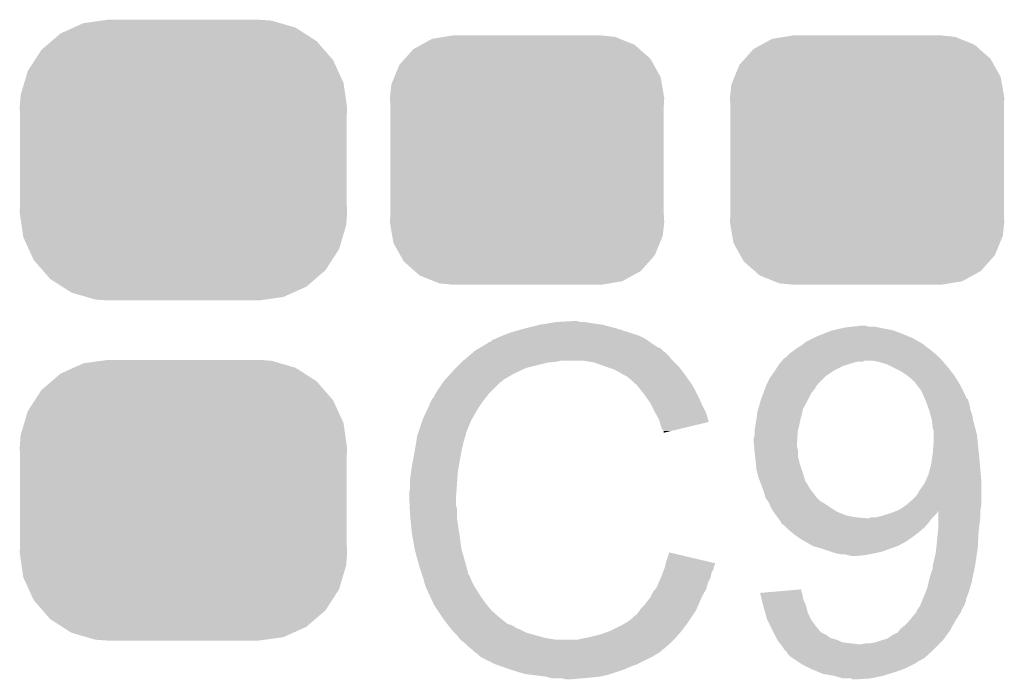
# Model space of a CAD drawing. Extents: x -1.3 to 24.2, y -3.9 to 53.4.
# Tile 59 of 62: x 2.9 to 5.6, y 47.6 to 49.5. Entities that reach past the tile are written whole.
import ezdxf

# ---------------------------------------------------------------- set-up
doc = ezdxf.new("R2010")
doc.units = 0
doc.layers.get('0').update_dxf_attribs({"linetype": 'CONTINUOUS'})
doc.layers.add('GNSS_22_CLICK_V101_GTO', color=11, linetype='CONTINUOUS')
doc.layers.add('GNSS_22_CLICK_V101_GTS', color=8, linetype='CONTINUOUS')

# ---------------------------------------------------------------- blocks, each defined once
blk = doc.blocks.new('CUSTOM_100')
for points in [[(-0.298526, 0.325596), (-0.268438, 0.342124), (0.30335, 0.325596), (0.2622, 0.342124)], [(-0.268438, 0.342124), (-0.233628, 0.347838), (0.2622, 0.342124), (0.247972, 0.347838)], [(-0.233628, 0.347838), (-0.20955, 0.35179), (0.247972, 0.347838), (0.20955, 0.35179)], [(-0.34504, 0.286174), (-0.320744, 0.31339), (0.348152, 0.286174), (0.317222, 0.31339)], [(-0.320744, 0.31339), (-0.298526, 0.325596), (0.317222, 0.31339), (0.30335, 0.325596)], [(-0.360486, 0.26887), (-0.34504, 0.286174), (0.357822, 0.26887), (0.348152, 0.286174)], [(-0.37475, 0.234078), (-0.360486, 0.26887), (0.377262, 0.234078), (0.357822, 0.26887)], [(-0.383124, 0.213652), (-0.37475, 0.234078), (0.380766, 0.213652), (0.377262, 0.234078)], [(-0.38735, 0.17526), (-0.383124, 0.213652), (0.38735, 0.17526), (0.380766, 0.213652)], [(-0.38608, 0.154124), (-0.38735, 0.17526), (0.38608, 0.154124), (0.38735, 0.17526)], [(-0.38608, -0.154124), (-0.38608, 0.154124), (0.38608, -0.154124), (0.38608, 0.154124)], [(-0.38735, -0.17526), (-0.38608, -0.154124), (0.38735, -0.17526), (0.38608, -0.154124)], [(-0.380764, -0.213652), (-0.38735, -0.17526), (0.383124, -0.213652), (0.38735, -0.17526)], [(-0.377262, -0.234078), (-0.380764, -0.213652), (0.374748, -0.234078), (0.383124, -0.213652)], [(-0.35782, -0.26887), (-0.377262, -0.234078), (0.360486, -0.26887), (0.374748, -0.234078)], [(-0.348152, -0.286174), (-0.35782, -0.26887), (0.345038, -0.286174), (0.360486, -0.26887)], [(-0.31722, -0.31339), (-0.348152, -0.286174), (0.320744, -0.31339), (0.345038, -0.286174)], [(-0.30335, -0.325596), (-0.31722, -0.31339), (0.298524, -0.325596), (0.320744, -0.31339)], [(-0.262198, -0.342124), (-0.30335, -0.325596), (0.268438, -0.342124), (0.298524, -0.325596)], [(-0.247972, -0.347838), (-0.262198, -0.342124), (0.233626, -0.347838), (0.268438, -0.342124)], [(-0.20955, -0.35179), (-0.247972, -0.347838), (0.20955, -0.35179), (0.233626, -0.347838)]]:
    blk.add_solid(points)
blk = doc.blocks.new('CUSTOM_113')
for points in [[(-0.282354, 0.386488), (-0.229888, 0.39377), (0.27329, 0.386488), (0.24834, 0.39377)], [(-0.229888, 0.39377), (-0.21209, 0.39624), (0.24834, 0.39377), (0.21209, 0.39624)], [(-0.347016, 0.357312), (-0.310266, 0.373894), (0.342312, 0.357312), (0.316438, 0.373894)], [(-0.310266, 0.373894), (-0.282354, 0.386488), (0.316438, 0.373894), (0.27329, 0.386488)], [(-0.400824, 0.311082), (-0.37227, 0.335616), (0.39746, 0.311082), (0.376162, 0.335616)], [(-0.37227, 0.335616), (-0.347016, 0.357312), (0.376162, 0.335616), (0.342312, 0.357312)], [(-0.419644, 0.282046), (-0.400824, 0.311082), (0.422666, 0.282046), (0.39746, 0.311082)], [(-0.439406, 0.251552), (-0.419644, 0.282046), (0.436614, 0.251552), (0.422666, 0.282046)], [(-0.449524, 0.217534), (-0.439406, 0.251552), (0.45217, 0.217534), (0.436614, 0.251552)], [(-0.459628, 0.183556), (-0.449524, 0.217534), (0.457064, 0.183556), (0.45217, 0.217534)], [(-0.46228, 0.14732), (-0.459628, 0.183556), (0.46228, 0.14732), (0.457064, 0.183556)], [(-0.46101, 0.122208), (-0.46228, 0.14732), (0.46101, 0.122208), (0.46228, 0.14732)], [(-0.46101, -0.122208), (-0.46101, 0.122208), (0.46101, -0.122208), (0.46101, 0.122208)], [(-0.46228, -0.14732), (-0.46101, -0.122208), (0.46228, -0.14732), (0.46101, -0.122208)], [(-0.457062, -0.183556), (-0.46228, -0.14732), (0.459628, -0.183556), (0.46228, -0.14732)], [(-0.45217, -0.217534), (-0.457062, -0.183556), (0.449522, -0.217534), (0.459628, -0.183556)], [(-0.436612, -0.251552), (-0.45217, -0.217534), (0.439406, -0.251552), (0.449522, -0.217534)], [(-0.422666, -0.282046), (-0.436612, -0.251552), (0.419642, -0.282046), (0.439406, -0.251552)], [(-0.397458, -0.311082), (-0.422666, -0.282046), (0.400824, -0.311082), (0.419642, -0.282046)], [(-0.376162, -0.335616), (-0.397458, -0.311082), (0.372268, -0.335616), (0.400824, -0.311082)], [(-0.34231, -0.357312), (-0.376162, -0.335616), (0.347016, -0.357312), (0.372268, -0.335616)], [(-0.316438, -0.373894), (-0.34231, -0.357312), (0.310264, -0.373894), (0.347016, -0.357312)], [(-0.273288, -0.386488), (-0.316438, -0.373894), (0.282354, -0.386488), (0.310264, -0.373894)], [(-0.24834, -0.39377), (-0.273288, -0.386488), (0.229886, -0.39377), (0.282354, -0.386488)], [(-0.21209, -0.39624), (-0.24834, -0.39377), (0.21209, -0.39624), (0.229886, -0.39377)]]:
    blk.add_solid(points)

msp = doc.modelspace()

# ---------------------------------------------------------------- linework, layer by layer
at = {"layer": 'GNSS_22_CLICK_V101_GTO'}
for points in [[(4.25704, 48.61306), (4.2926, 48.62322), (4.581652, 48.61306), (4.54914, 48.62322)], [(4.2926, 48.62322), (4.33324, 48.63338), (4.54914, 48.62322), (4.511042, 48.63338)], [(4.33324, 48.63338), (4.36372, 48.63846), (4.511042, 48.63338), (4.47548, 48.63846)], [(4.36372, 48.63846), (4.37896, 48.641), (4.47548, 48.63846), (4.460242, 48.641)], [(4.37896, 48.641), (4.424642, 48.643538), (4.447544, 48.641), (4.439922, 48.643538)], [(4.424642, 48.643538), (4.424678, 48.64354), (4.439922, 48.643538), (4.424678, 48.64354)], [(5.17398, 48.62068), (5.18541, 48.62322), (5.314946, 48.62068), (5.30098, 48.62322)], [(5.18541, 48.62322), (5.196842, 48.62576), (5.30098, 48.62322), (5.289552, 48.62576)], [(5.196842, 48.62576), (5.219702, 48.6283), (5.289552, 48.62576), (5.278122, 48.6283)], [(5.219702, 48.6283), (5.242544, 48.630838), (5.260344, 48.6283), (5.252722, 48.630838)], [(5.242544, 48.630838), (5.242562, 48.63084), (5.252722, 48.630838), (5.242562, 48.63084)], [(4.20624, 48.59274), (4.2164, 48.59782), (4.632958, 48.59274), (4.6228, 48.59782)], [(4.2164, 48.59782), (4.229098, 48.6029), (4.6228, 48.59782), (4.61264, 48.6029)], [(4.229098, 48.6029), (4.241798, 48.60798), (4.61264, 48.6029), (4.5974, 48.60798)], [(4.241798, 48.60798), (4.249418, 48.61052), (4.5974, 48.60798), (4.58978, 48.61052)], [(4.249418, 48.61052), (4.25704, 48.61306), (4.58978, 48.61052), (4.581652, 48.61306)], [(5.085082, 48.585122), (5.105398, 48.59528), (5.404754, 48.585122), (5.387342, 48.59528)], [(5.105398, 48.59528), (5.11556, 48.60036), (5.387342, 48.59528), (5.37515, 48.60036)], [(5.11556, 48.60036), (5.13461, 48.60798), (5.37515, 48.60036), (5.356858, 48.60798)], [(5.13461, 48.60798), (5.153662, 48.6156), (5.356858, 48.60798), (5.335902, 48.6156)], [(5.153662, 48.6156), (5.163812, 48.618138), (5.335902, 48.6156), (5.32892, 48.618138)], [(5.163812, 48.618138), (5.17398, 48.62068), (5.32892, 48.618138), (5.314946, 48.62068)], [(4.150362, 48.559722), (4.163042, 48.567334), (4.681218, 48.559722), (4.673606, 48.567334)], [(4.163042, 48.567334), (4.163052, 48.56734), (4.673606, 48.567334), (4.671064, 48.56734)], [(4.163052, 48.56734), (4.184208, 48.58004), (4.671064, 48.56734), (4.65074, 48.58004)], [(4.184208, 48.58004), (4.18846, 48.582592), (4.65074, 48.58004), (4.647168, 48.582592)], [(4.18846, 48.582592), (4.188482, 48.58512), (4.647168, 48.582592), (4.643628, 48.58512)], [(4.188482, 48.58512), (4.193546, 48.585126), (4.643628, 48.58512), (4.64362, 48.585126)], [(4.193546, 48.585126), (4.198624, 48.5902), (4.64362, 48.585126), (4.636514, 48.5902)], [(4.198624, 48.5902), (4.206234, 48.592738), (4.636514, 48.5902), (4.63296, 48.592738)], [(4.206234, 48.592738), (4.20624, 48.59274), (4.63296, 48.592738), (4.632958, 48.59274)], [(5.046134, 48.55718), (5.059678, 48.56734), (5.44322, 48.55718), (5.43052, 48.56734)], [(5.059678, 48.56734), (5.059682, 48.567342), (5.43052, 48.56734), (5.430518, 48.567342)], [(5.059682, 48.567342), (5.068146, 48.57242), (5.430518, 48.567342), (5.4229, 48.57242)], [(5.068146, 48.57242), (5.07238, 48.57496), (5.4229, 48.57242), (5.42036, 48.57496)], [(5.07238, 48.57496), (5.075552, 48.577498), (5.42036, 48.57496), (5.417822, 48.577498)], [(5.075552, 48.577498), (5.085082, 48.585122), (5.417822, 48.577498), (5.404754, 48.585122)], [(4.123342, 48.53686), (4.135348, 48.547018), (4.704082, 48.53686), (4.69646, 48.547018)], [(4.135348, 48.547018), (4.144352, 48.554638), (4.69646, 48.547018), (4.688842, 48.554638)], [(4.144352, 48.554638), (4.150358, 48.55972), (4.688842, 48.554638), (4.68122, 48.55972)], [(4.150358, 48.55972), (4.150362, 48.559722), (4.68122, 48.55972), (4.681218, 48.559722)], [(5.017592, 48.53178), (5.024128, 48.5394), (5.470032, 48.53178), (5.463258, 48.5394)], [(5.024128, 48.5394), (5.026666, 48.539406), (5.463258, 48.5394), (5.463254, 48.539406)], [(5.026666, 48.539406), (5.0292, 48.54194), (5.463254, 48.539406), (5.461, 48.54194)], [(5.0292, 48.54194), (5.039362, 48.5521), (5.461, 48.54194), (5.449148, 48.5521)], [(5.039362, 48.5521), (5.046134, 48.55718), (5.449148, 48.5521), (5.44322, 48.55718)], [(4.09702, 48.51146), (4.11226, 48.5267), (4.295138, 48.51146), (4.3561, 48.5267)], [(4.11226, 48.5267), (4.1148, 48.52924), (4.3561, 48.5267), (4.381502, 48.52924)], [(4.1148, 48.52924), (4.11734, 48.53178), (4.381502, 48.52924), (4.394198, 48.53178)], [(4.11734, 48.53178), (4.123342, 48.53686), (4.709162, 48.53178), (4.704082, 48.53686)], [(4.488178, 48.5267), (4.457698, 48.53178), (4.714242, 48.5267), (4.709162, 48.53178)], [(4.51612, 48.51654), (4.488178, 48.5267), (4.724402, 48.51654), (4.714242, 48.5267)], [(4.523746, 48.513998), (4.51612, 48.51654), (4.726942, 48.513998), (4.724402, 48.51654)], [(4.538978, 48.50892), (4.523746, 48.513998), (4.731006, 48.50892), (4.726942, 48.513998)], [(4.997766, 48.50384), (5.005704, 48.51654), (5.163822, 48.50384), (5.189222, 48.51654)], [(5.005704, 48.51654), (5.00888, 48.521622), (5.189222, 48.51654), (5.204466, 48.521622)], [(5.00888, 48.521622), (5.011056, 48.52416), (5.204466, 48.521622), (5.21208, 48.52416)], [(5.011056, 48.52416), (5.015412, 48.52924), (5.21208, 48.52416), (5.229862, 48.52924)], [(5.015412, 48.52924), (5.015414, 48.529242), (5.229862, 48.52924), (5.245104, 48.529242)], [(5.015414, 48.529242), (5.017592, 48.53178), (5.245104, 48.529242), (5.250184, 48.53178)], [(5.288282, 48.52924), (5.273038, 48.53178), (5.47229, 48.52924), (5.470032, 48.53178)], [(5.31368, 48.52162), (5.288282, 48.52924), (5.479064, 48.52162), (5.47229, 48.52924)], [(5.318756, 48.519082), (5.31368, 48.52162), (5.481318, 48.519082), (5.479064, 48.52162)], [(5.354322, 48.501298), (5.318756, 48.519082), (5.495546, 48.501298), (5.481318, 48.519082)], [(4.066306, 48.478438), (4.082472, 48.49622), (4.231638, 48.478438), (4.262122, 48.49622)], [(4.082472, 48.49622), (4.0894, 48.50384), (4.262122, 48.49622), (4.27863, 48.50384)], [(4.0894, 48.50384), (4.09702, 48.51146), (4.27863, 48.50384), (4.295138, 48.51146)], [(4.55422, 48.5013), (4.538978, 48.50892), (4.7371, 48.5013), (4.731006, 48.50892)], [(4.5593, 48.49876), (4.55422, 48.5013), (4.738916, 48.49876), (4.7371, 48.5013)], [(4.572002, 48.49114), (4.5593, 48.49876), (4.744358, 48.49114), (4.738916, 48.49876)], [(4.582156, 48.486062), (4.572002, 48.49114), (4.747986, 48.486062), (4.744358, 48.49114)], [(4.5847, 48.48352), (4.582156, 48.486062), (4.749802, 48.48352), (4.747986, 48.486062)], [(4.983482, 48.48352), (4.98711, 48.4886), (5.13588, 48.48352), (5.14096, 48.4886)], [(4.98711, 48.4886), (4.99618, 48.5013), (5.14096, 48.4886), (5.16001, 48.5013)], [(4.99618, 48.5013), (4.997766, 48.50384), (5.16001, 48.5013), (5.163822, 48.50384)], [(5.365754, 48.493678), (5.354322, 48.501298), (5.50164, 48.493678), (5.495546, 48.501298)], [(5.36956, 48.49114), (5.365754, 48.493678), (5.503256, 48.49114), (5.50164, 48.493678)], [(5.38226, 48.48098), (5.36956, 48.49114), (5.509722, 48.48098), (5.503256, 48.49114)], [(4.046218, 48.4505), (4.058664, 48.468278), (4.201162, 48.4505), (4.21894, 48.468278)], [(4.058664, 48.468278), (4.064, 48.4759), (4.21894, 48.468278), (4.229098, 48.4759)], [(4.064, 48.4759), (4.064002, 48.475902), (4.229098, 48.4759), (4.2291, 48.475902)], [(4.064002, 48.475902), (4.066306, 48.478438), (4.2291, 48.475902), (4.231638, 48.478438)], [(4.604704, 48.46574), (4.5847, 48.48352), (4.762502, 48.46574), (4.749802, 48.48352)], [(4.60756, 48.4632), (4.604704, 48.46574), (4.763954, 48.4632), (4.762502, 48.46574)], [(4.619752, 48.44796), (4.60756, 48.4632), (4.77266, 48.44796), (4.763954, 48.4632)], [(4.96951, 48.453042), (4.97332, 48.4632), (5.110482, 48.453042), (5.115574, 48.4632)], [(4.97332, 48.4632), (4.97333, 48.463222), (5.115574, 48.4632), (5.1181, 48.463222)], [(4.97333, 48.463222), (4.974592, 48.465746), (5.1181, 48.463222), (5.118106, 48.465746)], [(4.974592, 48.465746), (4.983482, 48.48352), (5.118106, 48.465746), (5.13588, 48.48352)], [(5.389886, 48.47336), (5.38226, 48.48098), (5.51457, 48.47336), (5.509722, 48.48098)], [(5.39242, 48.473338), (5.389886, 48.47336), (5.514584, 48.473338), (5.51457, 48.47336)], [(5.392424, 48.470814), (5.39242, 48.473338), (5.51619, 48.470814), (5.514584, 48.473338)], [(5.396372, 48.465738), (5.392424, 48.470814), (5.51942, 48.465738), (5.51619, 48.470814)], [(5.4102, 48.447958), (5.396372, 48.465738), (5.52831, 48.447958), (5.51942, 48.465738)], [(4.033522, 48.427644), (4.0386, 48.437798), (4.181126, 48.427644), (4.189024, 48.437798)], [(4.0386, 48.437798), (4.040122, 48.440338), (4.189024, 48.437798), (4.191, 48.440338)], [(4.040122, 48.440338), (4.046218, 48.4505), (4.191, 48.440338), (4.201162, 48.4505)], [(4.62788, 48.4378), (4.619752, 48.44796), (4.77774, 48.4378), (4.77266, 48.44796)], [(4.634992, 48.42764), (4.62788, 48.4378), (4.78282, 48.42764), (4.77774, 48.4378)], [(4.95808, 48.42256), (4.964746, 48.44034), (5.09143, 48.42256), (5.10032, 48.44034)], [(4.964746, 48.44034), (4.96951, 48.453042), (5.10032, 48.44034), (5.110482, 48.453042)], [(5.418284, 48.430176), (5.4102, 48.447958), (5.5372, 48.430176), (5.52831, 48.447958)], [(5.41944, 48.427634), (5.418284, 48.430176), (5.537206, 48.427634), (5.5372, 48.430176)], [(4.016186, 48.394622), (4.02336, 48.409864), (4.15798, 48.394622), (4.168142, 48.409864)], [(4.02336, 48.409864), (4.023366, 48.412406), (4.168142, 48.409864), (4.169836, 48.412406)], [(4.023366, 48.412406), (4.0259, 48.414944), (4.169836, 48.412406), (4.171528, 48.414944)], [(4.0259, 48.414944), (4.026746, 48.41748), (4.171528, 48.414944), (4.17322, 48.41748)], [(4.026746, 48.41748), (4.028444, 48.422562), (4.17322, 48.41748), (4.177172, 48.422562)], [(4.028444, 48.422562), (4.033522, 48.427644), (4.177172, 48.422562), (4.181126, 48.427644)], [(4.645658, 48.4124), (4.634992, 48.42764), (4.789594, 48.4124), (4.78282, 48.42764)], [(4.64947, 48.40478), (4.645658, 48.4124), (4.79298, 48.40478), (4.789594, 48.4124)], [(4.65836, 48.387), (4.64947, 48.40478), (4.801872, 48.387), (4.79298, 48.40478)], [(4.950822, 48.397162), (4.957354, 48.42002), (5.07746, 48.397162), (5.09016, 48.42002)], [(4.957354, 48.42002), (4.95808, 48.42256), (5.09016, 48.42002), (5.09143, 48.42256)], [(5.421748, 48.422556), (5.41944, 48.427634), (5.54228, 48.422556), (5.537206, 48.427634)], [(5.4229, 48.42002), (5.421748, 48.422556), (5.543126, 48.42002), (5.54228, 48.422556)], [(5.424748, 48.41494), (5.4229, 48.42002), (5.544818, 48.41494), (5.543126, 48.42002)], [(5.428442, 48.40478), (5.424748, 48.41494), (5.54736, 48.40478), (5.544818, 48.41494)], [(5.433058, 48.39208), (5.428442, 48.40478), (5.549902, 48.39208), (5.54736, 48.40478)], [(4.00304, 48.36668), (4.016186, 48.394622), (4.14168, 48.36668), (4.15798, 48.394622)], [(4.659774, 48.384458), (4.65836, 48.387), (4.803142, 48.384458), (4.801872, 48.387)], [(4.67106, 48.364142), (4.659774, 48.384458), (4.809216, 48.364142), (4.803142, 48.384458)], [(4.94538, 48.36668), (4.94792, 48.387002), (5.06984, 48.36668), (5.07492, 48.387002)], [(4.94792, 48.387002), (4.950822, 48.397162), (5.07492, 48.387002), (5.07746, 48.397162)], [(5.437216, 48.37684), (5.433058, 48.39208), (5.55498, 48.37684), (5.549902, 48.39208)], [(5.44068, 48.364138), (5.437216, 48.37684), (5.557098, 48.364138), (5.55498, 48.37684)], [(3.992032, 48.333656), (4.002192, 48.36414), (4.1275, 48.333656), (4.1402, 48.36414)], [(4.002192, 48.36414), (4.00304, 48.36668), (4.1402, 48.36414), (4.14168, 48.36668)], [(4.672334, 48.359054), (4.67106, 48.364142), (4.810736, 48.359054), (4.809216, 48.364142)], [(4.673602, 48.35398), (4.672334, 48.359054), (4.789574, 48.35398), (4.810736, 48.359054)], [(4.67868, 48.338744), (4.673602, 48.35398), (4.726032, 48.338744), (4.789574, 48.35398)], [(4.9403, 48.336202), (4.94538, 48.36668), (5.062806, 48.336202), (5.06984, 48.36668)], [(5.440964, 48.361598), (5.44068, 48.364138), (5.55752, 48.361598), (5.557098, 48.364138)], [(5.44294, 48.34382), (5.440964, 48.361598), (5.5626, 48.34382), (5.55752, 48.361598)], [(3.985684, 48.30826), (3.987802, 48.320962), (4.119882, 48.30826), (4.124112, 48.320962)], [(3.987802, 48.320962), (3.988646, 48.323498), (4.124112, 48.320962), (4.124958, 48.323498)], [(3.988646, 48.323498), (3.990338, 48.328574), (4.124958, 48.323498), (4.12496, 48.328574)], [(3.990338, 48.328574), (3.991184, 48.331114), (4.12496, 48.328574), (4.127494, 48.331114)], [(3.991184, 48.331114), (3.992032, 48.333656), (4.127494, 48.331114), (4.1275, 48.333656)], [(4.683754, 48.333666), (4.67868, 48.338744), (4.704854, 48.333666), (4.726032, 48.338744)], [(4.68376, 48.328608), (4.683754, 48.333666), (4.68376, 48.328608), (4.704854, 48.333666)], [(4.93776, 48.313342), (4.9403, 48.323502), (5.060864, 48.313342), (5.061542, 48.323502)], [(4.9403, 48.333662), (4.9403, 48.336202), (5.06222, 48.333662), (5.062806, 48.336202)], [(4.9403, 48.323502), (4.9403, 48.333662), (5.061542, 48.323502), (5.06222, 48.333662)], [(5.443222, 48.341278), (5.44294, 48.34382), (5.563236, 48.341278), (5.5626, 48.34382)], [(5.44576, 48.333656), (5.443222, 48.341278), (5.565142, 48.333656), (5.563236, 48.341278)], [(5.44576, 48.323498), (5.44576, 48.333656), (5.56768, 48.323498), (5.565142, 48.333656)], [(5.44576, 48.30572), (5.44576, 48.323498), (5.569656, 48.30572), (5.56768, 48.323498)], [(3.98018, 48.27524), (3.98399, 48.2981), (4.11226, 48.27524), (4.11734, 48.2981)], [(3.98399, 48.2981), (3.985684, 48.30826), (4.11734, 48.2981), (4.119882, 48.30826)], [(4.93776, 48.300638), (4.93776, 48.313342), (5.060018, 48.300638), (5.060864, 48.313342)], [(4.938222, 48.29556), (4.93776, 48.300638), (5.05968, 48.29556), (5.060018, 48.300638)], [(4.938916, 48.287944), (4.938222, 48.29556), (5.05968, 48.287944), (5.05968, 48.29556)], [(5.44322, 48.27016), (5.445396, 48.30064), (5.573268, 48.27016), (5.57022, 48.30064)], [(5.445396, 48.30064), (5.44576, 48.30572), (5.57022, 48.30064), (5.569656, 48.30572)], [(3.97494, 48.2473), (3.98018, 48.27524), (4.10718, 48.2473), (4.11226, 48.27524)], [(4.939608, 48.280322), (4.938916, 48.287944), (5.062218, 48.280322), (5.05968, 48.287944)], [(4.9403, 48.2727), (4.939608, 48.280322), (5.06222, 48.2727), (5.062218, 48.280322)], [(4.94143, 48.262542), (4.9403, 48.2727), (5.06222, 48.262542), (5.06222, 48.2727)], [(4.94284, 48.24984), (4.94143, 48.262542), (5.065398, 48.24984), (5.06222, 48.262542)], [(5.440094, 48.24984), (5.44322, 48.27016), (5.5753, 48.24984), (5.573268, 48.27016)], [(3.97002, 48.216822), (3.97256, 48.2346), (4.1021, 48.216822), (4.105062, 48.2346)], [(3.97256, 48.2346), (3.97494, 48.2473), (4.105062, 48.2346), (4.10718, 48.2473)], [(4.943604, 48.24222), (4.94284, 48.24984), (5.067302, 48.24222), (5.065398, 48.24984)], [(4.94538, 48.224442), (4.943604, 48.24222), (5.073228, 48.224442), (5.067302, 48.24222)], [(5.433984, 48.2219), (5.43814, 48.237138), (5.57784, 48.2219), (5.576456, 48.237138)], [(5.43814, 48.237138), (5.440094, 48.24984), (5.576456, 48.237138), (5.5753, 48.24984)], [(3.96748, 48.19904), (3.97002, 48.216822), (4.100828, 48.19904), (4.1021, 48.216822)], [(4.946652, 48.21936), (4.94538, 48.224442), (5.07492, 48.21936), (5.073228, 48.224442)], [(4.95046, 48.204122), (4.946652, 48.21936), (5.079492, 48.204122), (5.07492, 48.21936)], [(5.422618, 48.191422), (5.43052, 48.209198), (5.58038, 48.191422), (5.5789, 48.209198)], [(5.43052, 48.209198), (5.433984, 48.2219), (5.5789, 48.209198), (5.57784, 48.2219)], [(3.96748, 48.171102), (3.96748, 48.19904), (4.098834, 48.171102), (4.100828, 48.19904)], [(4.954272, 48.19396), (4.95046, 48.204122), (5.082538, 48.19396), (5.079492, 48.204122)], [(4.963796, 48.168562), (4.954272, 48.19396), (5.097778, 48.168562), (5.082538, 48.19396)], [(5.40766, 48.168562), (5.420358, 48.186338), (5.58038, 48.168562), (5.58038, 48.186338)], [(5.420358, 48.186338), (5.422618, 48.191422), (5.58038, 48.186338), (5.58038, 48.191422)], [(3.96494, 48.160942), (3.96748, 48.171102), (4.098108, 48.160942), (4.098834, 48.171102)], [(3.96494, 48.145702), (3.96494, 48.160942), (4.09702, 48.145702), (4.098108, 48.160942)], [(4.9657, 48.16348), (4.963796, 48.168562), (5.101732, 48.16348), (5.097778, 48.168562)], [(4.970778, 48.145702), (4.9657, 48.16348), (5.11556, 48.145702), (5.101732, 48.16348)], [(5.394958, 48.148238), (5.400042, 48.15586), (5.58038, 48.148238), (5.58038, 48.15586)], [(5.400042, 48.15586), (5.40766, 48.168562), (5.58038, 48.15586), (5.58038, 48.168562)], [(3.96494, 48.1457), (3.96494, 48.145702), (4.097022, 48.1457), (4.09702, 48.145702)], [(3.966084, 48.122838), (3.96494, 48.1457), (4.097022, 48.122838), (4.097022, 48.1457)], [(3.966466, 48.115216), (3.966084, 48.122838), (4.09956, 48.115216), (4.097022, 48.122838)], [(4.970778, 48.1457), (4.970778, 48.145702), (5.115562, 48.1457), (5.11556, 48.145702)], [(4.977552, 48.135542), (4.970778, 48.1457), (5.125718, 48.135542), (5.115562, 48.1457)], [(4.980938, 48.130462), (4.977552, 48.135542), (5.134186, 48.130462), (5.125718, 48.135542)], [(4.981956, 48.12792), (4.980938, 48.130462), (5.138422, 48.12792), (5.134186, 48.130462)], [(4.98602, 48.11776), (4.981956, 48.12792), (5.15366, 48.11776), (5.138422, 48.12792)], [(5.3467, 48.11014), (5.36956, 48.12538), (5.57784, 48.11014), (5.580016, 48.12538)], [(5.36956, 48.12538), (5.372416, 48.12792), (5.580016, 48.12538), (5.58038, 48.12792)], [(5.372416, 48.12792), (5.39242, 48.1457), (5.58038, 48.12792), (5.58038, 48.1457)], [(5.39242, 48.1457), (5.394958, 48.148238), (5.58038, 48.1457), (5.58038, 48.148238)], [(3.96748, 48.0949), (3.966466, 48.115216), (4.09956, 48.0949), (4.09956, 48.115216)], [(3.968244, 48.087278), (3.96748, 48.0949), (4.09956, 48.087278), (4.09956, 48.0949)], [(4.98602, 48.117758), (4.98602, 48.11776), (5.153664, 48.117758), (5.15366, 48.11776)], [(4.993638, 48.105062), (4.98602, 48.117758), (5.17398, 48.105062), (5.153664, 48.117758)], [(5.00126, 48.094902), (4.993638, 48.105062), (5.199378, 48.094902), (5.17398, 48.105062)], [(5.00507, 48.08982), (5.00126, 48.094902), (5.224778, 48.08982), (5.199378, 48.094902)], [(5.283198, 48.08982), (5.30352, 48.094902), (5.44322, 48.08982), (5.448302, 48.094902)], [(5.30352, 48.094902), (5.31875, 48.099978), (5.448302, 48.094902), (5.453378, 48.099978)], [(5.31875, 48.099978), (5.32638, 48.10252), (5.453378, 48.099978), (5.455072, 48.10252)], [(5.32638, 48.10252), (5.339772, 48.107542), (5.455072, 48.10252), (5.45842, 48.107542)], [(5.339772, 48.107542), (5.346694, 48.110138), (5.57784, 48.107542), (5.57784, 48.110138)], [(5.346694, 48.110138), (5.3467, 48.11014), (5.57784, 48.110138), (5.57784, 48.11014)], [(5.458432, 48.09236), (5.45842, 48.107542), (5.57784, 48.09236), (5.57784, 48.107542)], [(3.969766, 48.07204), (3.968244, 48.087278), (4.1021, 48.07204), (4.09956, 48.087278)], [(3.97256, 48.044098), (3.969766, 48.07204), (4.1064, 48.044098), (4.1021, 48.07204)], [(5.006976, 48.08728), (5.00507, 48.08982), (5.25526, 48.08728), (5.224778, 48.08982)], [(5.00888, 48.08474), (5.006976, 48.08728), (5.439154, 48.08474), (5.441186, 48.08728)], [(5.013958, 48.077122), (5.00888, 48.08474), (5.43306, 48.077122), (5.439154, 48.08474)], [(5.01396, 48.07712), (5.013958, 48.077122), (5.43306, 48.07712), (5.43306, 48.077122)], [(5.016498, 48.072044), (5.01396, 48.07712), (5.42883, 48.072044), (5.43306, 48.07712)], [(5.019034, 48.069506), (5.016498, 48.072044), (5.426714, 48.069506), (5.42883, 48.072044)], [(5.021574, 48.0695), (5.019034, 48.069506), (5.42671, 48.0695), (5.426714, 48.069506)], [(5.0292, 48.061878), (5.021574, 48.0695), (5.42036, 48.061878), (5.42671, 48.0695)], [(5.262876, 48.08728), (5.267956, 48.089818), (5.441186, 48.08728), (5.443218, 48.089818)], [(5.267956, 48.089818), (5.283198, 48.08982), (5.443218, 48.089818), (5.44322, 48.08982)], [(5.45846, 48.056798), (5.458432, 48.09236), (5.573394, 48.056798), (5.57784, 48.09236)], [(3.973458, 48.03902), (3.97256, 48.044098), (4.10718, 48.03902), (4.1064, 48.044098)], [(3.98018, 48.00092), (3.973458, 48.03902), (4.11226, 48.00092), (4.10718, 48.03902)], [(5.036822, 48.054258), (5.0292, 48.061878), (5.411468, 48.054258), (5.42036, 48.061878)], [(5.045964, 48.04664), (5.036822, 48.054258), (5.402582, 48.04664), (5.411468, 48.054258)], [(5.05206, 48.04156), (5.045964, 48.04664), (5.395808, 48.04156), (5.402582, 48.04664)], [(5.066284, 48.0314), (5.05206, 48.04156), (5.38226, 48.0314), (5.395808, 48.04156)], [(5.45338, 48.006), (5.457952, 48.05172), (5.570352, 48.006), (5.57276, 48.05172)], [(5.457952, 48.05172), (5.45846, 48.056798), (5.57276, 48.05172), (5.573394, 48.056798)], [(5.069838, 48.02886), (5.066284, 48.0314), (5.378448, 48.02886), (5.38226, 48.0314)], [(5.092064, 48.01616), (5.069838, 48.02886), (5.359396, 48.01616), (5.378448, 48.02886)], [(5.09207, 48.016156), (5.092064, 48.01616), (5.356854, 48.016156), (5.359396, 48.01616)], [(5.100954, 48.01108), (5.09207, 48.016156), (5.34924, 48.01108), (5.356854, 48.016156)], [(3.980182, 48.000918), (3.98018, 48.00092), (4.11226, 48.000918), (4.11226, 48.00092)], [(3.98526, 47.9806), (3.980182, 48.000918), (4.118066, 47.9806), (4.11226, 48.000918)], [(4.69138, 47.967898), (4.69902, 47.990756), (4.796108, 47.967898), (4.69902, 47.990756)], [(5.105398, 48.00854), (5.100954, 48.01108), (5.34289, 48.00854), (5.34924, 48.01108)], [(5.11429, 48.006), (5.105398, 48.00854), (5.336542, 48.006), (5.34289, 48.00854)], [(5.12318, 48.00346), (5.11429, 48.006), (5.32892, 48.00346), (5.336542, 48.006)], [(5.130802, 48.00092), (5.12318, 48.00346), (5.3213, 48.00092), (5.32892, 48.00346)], [(5.153664, 47.9933), (5.130802, 48.00092), (5.300978, 47.9933), (5.3213, 48.00092)], [(5.168898, 47.988222), (5.153664, 47.9933), (5.278128, 47.988222), (5.300978, 47.9933)], [(5.16891, 47.98822), (5.168898, 47.988222), (5.27812, 47.98822), (5.278128, 47.988222)], [(5.184138, 47.98568), (5.16891, 47.98822), (5.26542, 47.98568), (5.27812, 47.98822)], [(5.204458, 47.98314), (5.194298, 47.98568), (5.25272, 47.98314), (5.26542, 47.98568)], [(5.44576, 47.96536), (5.45084, 47.985682), (5.564504, 47.96536), (5.567552, 47.985682)], [(5.45084, 47.985682), (5.453062, 48.00346), (5.567552, 47.985682), (5.57022, 48.00346)], [(5.453062, 48.00346), (5.45338, 48.006), (5.57022, 48.00346), (5.570352, 48.006)], [(3.989616, 47.96536), (3.98526, 47.9806), (4.12242, 47.96536), (4.118066, 47.9806)], [(3.99542, 47.94504), (3.989616, 47.96536), (4.127842, 47.94504), (4.12242, 47.96536)], [(4.687568, 47.952658), (4.688838, 47.957736), (4.825998, 47.952658), (4.828538, 47.957736)], [(4.688838, 47.957736), (4.68947, 47.960262), (4.828538, 47.957736), (4.82854, 47.960262)], [(4.68947, 47.960262), (4.69138, 47.967898), (4.82854, 47.960262), (4.796108, 47.967898)], [(5.214618, 47.9806), (5.204458, 47.98314), (5.224782, 47.9806), (5.25272, 47.98314)], [(5.44322, 47.952662), (5.44576, 47.96536), (5.5626, 47.952662), (5.564504, 47.96536)], [(4.001348, 47.927258), (3.99542, 47.94504), (4.132584, 47.927258), (4.127842, 47.94504)], [(4.67868, 47.92726), (4.680584, 47.932338), (4.817362, 47.92726), (4.81838, 47.932338)], [(4.680584, 47.932338), (4.684392, 47.942498), (4.81838, 47.932338), (4.82346, 47.942498)], [(4.684392, 47.942498), (4.6863, 47.947582), (4.82346, 47.942498), (4.824728, 47.947582)], [(4.6863, 47.947582), (4.687568, 47.952658), (4.824728, 47.947582), (4.825998, 47.952658)], [(5.43306, 47.914558), (5.440684, 47.939962), (5.554578, 47.914558), (5.559926, 47.939962)], [(5.440684, 47.939962), (5.44322, 47.942506), (5.559926, 47.939962), (5.56046, 47.942506)], [(5.44322, 47.942506), (5.44322, 47.952662), (5.56046, 47.942506), (5.5626, 47.952662)], [(4.002196, 47.924716), (4.001348, 47.927258), (4.135122, 47.924716), (4.132584, 47.927258)], [(4.003888, 47.919638), (4.002196, 47.924716), (4.13766, 47.919638), (4.135122, 47.924716)], [(4.00558, 47.914558), (4.003888, 47.919638), (4.139354, 47.914558), (4.13766, 47.919638)], [(4.006216, 47.91202), (4.00558, 47.914558), (4.1402, 47.91202), (4.139354, 47.914558)], [(4.008122, 47.9044), (4.006216, 47.91202), (4.144012, 47.9044), (4.1402, 47.91202)], [(4.010662, 47.896782), (4.008122, 47.9044), (4.14782, 47.896782), (4.144012, 47.9044)], [(4.66344, 47.891702), (4.66888, 47.904398), (4.80459, 47.891702), (4.808218, 47.904398)], [(4.66888, 47.904398), (4.675412, 47.919638), (4.808218, 47.904398), (4.815838, 47.919638)], [(4.675412, 47.919638), (4.67868, 47.92726), (4.815838, 47.919638), (4.817362, 47.92726)], [(5.42798, 47.891702), (5.430802, 47.9044), (5.54863, 47.891702), (5.55244, 47.9044)], [(5.430802, 47.9044), (5.43306, 47.914558), (5.55244, 47.9044), (5.554578, 47.914558)], [(4.0132, 47.889162), (4.010662, 47.896782), (4.152584, 47.889162), (4.14782, 47.896782)], [(4.01574, 47.88408), (4.0132, 47.889162), (4.155758, 47.88408), (4.152584, 47.889162)], [(4.019326, 47.87646), (4.01574, 47.88408), (4.16052, 47.87646), (4.155758, 47.88408)], [(4.030084, 47.8536), (4.019326, 47.87646), (4.17576, 47.8536), (4.16052, 47.87646)], [(4.6482, 47.86884), (4.65328, 47.879), (4.79298, 47.86884), (4.798786, 47.879)], [(4.65328, 47.879), (4.659372, 47.886618), (4.798786, 47.879), (4.80314, 47.886618)], [(4.659372, 47.886618), (4.66344, 47.891702), (4.80314, 47.886618), (4.80459, 47.891702)], [(4.955566, 47.876462), (4.984774, 47.878996), (5.07365, 47.876462), (5.072382, 47.878996)], [(4.956202, 47.873918), (4.955566, 47.876462), (5.07492, 47.873918), (5.07365, 47.876462)], [(4.960002, 47.858678), (4.956202, 47.873918), (5.077462, 47.858678), (5.07492, 47.873918)], [(4.984774, 47.878996), (5.07238, 47.886596), (5.072382, 47.878996), (5.07238, 47.886596)], [(5.42036, 47.87138), (5.423216, 47.879), (5.541964, 47.87138), (5.544822, 47.879)], [(5.423216, 47.879), (5.42798, 47.891702), (5.544822, 47.879), (5.54863, 47.891702)], [(4.03606, 47.8409), (4.030084, 47.8536), (4.18592, 47.8409), (4.17576, 47.8536)], [(4.62788, 47.840902), (4.6355, 47.85106), (4.780756, 47.840902), (4.7852, 47.85106)], [(4.6355, 47.85106), (4.645662, 47.863762), (4.7852, 47.85106), (4.790758, 47.863762)], [(4.645662, 47.863762), (4.6482, 47.86884), (4.790758, 47.863762), (4.79298, 47.86884)], [(4.964434, 47.840898), (4.960002, 47.858678), (5.08508, 47.840898), (5.077462, 47.858678)], [(5.40766, 47.8409), (5.410706, 47.848518), (5.532118, 47.8409), (5.53466, 47.848518)], [(5.410706, 47.848518), (5.412738, 47.853596), (5.53466, 47.848518), (5.537198, 47.853596)], [(5.412738, 47.853596), (5.41274, 47.8536), (5.537198, 47.853596), (5.537198, 47.8536)], [(5.41274, 47.8536), (5.414914, 47.858676), (5.537198, 47.8536), (5.5372, 47.858676)], [(5.414914, 47.858676), (5.42036, 47.87138), (5.5372, 47.858676), (5.541964, 47.87138)], [(4.044528, 47.8282), (4.03606, 47.8409), (4.19608, 47.8282), (4.18592, 47.8409)], [(4.058072, 47.807882), (4.044528, 47.8282), (4.218938, 47.807882), (4.19608, 47.8282)], [(4.60756, 47.815504), (4.61264, 47.82312), (4.766734, 47.815504), (4.771812, 47.82312)], [(4.61264, 47.82312), (4.616448, 47.828198), (4.771812, 47.82312), (4.775198, 47.828198)], [(4.616448, 47.828198), (4.620262, 47.83328), (4.775198, 47.828198), (4.77742, 47.83328)], [(4.620262, 47.83328), (4.62788, 47.840902), (4.77742, 47.83328), (4.780756, 47.840902)], [(4.9657, 47.83582), (4.964434, 47.840898), (5.08635, 47.83582), (5.08508, 47.840898)], [(4.970056, 47.820578), (4.9657, 47.83582), (5.09016, 47.820578), (5.08635, 47.83582)], [(4.975858, 47.800262), (4.970056, 47.820578), (5.100322, 47.800262), (5.09016, 47.820578)], [(5.3848, 47.80788), (5.395376, 47.820578), (5.513492, 47.80788), (5.521958, 47.820578)], [(5.395376, 47.820578), (5.3975, 47.823126), (5.521958, 47.820578), (5.522976, 47.823126)], [(5.3975, 47.823126), (5.397504, 47.825666), (5.522976, 47.823126), (5.523992, 47.825666)], [(5.397504, 47.825666), (5.40258, 47.83328), (5.523992, 47.825666), (5.52704, 47.83328)], [(5.40258, 47.83328), (5.407656, 47.840896), (5.52704, 47.83328), (5.532118, 47.840896)], [(5.407656, 47.840896), (5.40766, 47.8409), (5.532118, 47.840896), (5.532118, 47.8409)], [(4.06146, 47.8028), (4.058072, 47.807882), (4.225292, 47.8028), (4.218938, 47.807882)], [(4.073184, 47.78756), (4.06146, 47.8028), (4.244346, 47.78756), (4.225292, 47.8028)], [(4.564378, 47.78502), (4.573268, 47.7901), (4.74599, 47.78502), (4.7498, 47.7901)], [(4.573268, 47.7901), (4.582158, 47.79518), (4.7498, 47.7901), (4.753186, 47.79518)], [(4.582158, 47.79518), (4.59486, 47.80534), (4.753186, 47.79518), (4.759958, 47.80534)], [(4.59486, 47.80534), (4.602484, 47.812962), (4.759958, 47.80534), (4.76504, 47.812962)], [(4.602484, 47.812962), (4.60756, 47.815504), (4.76504, 47.812962), (4.766734, 47.815504)], [(4.97586, 47.80026), (4.975858, 47.800262), (5.100322, 47.80026), (5.100322, 47.800262)], [(4.98475, 47.78248), (4.97586, 47.80026), (5.11302, 47.78248), (5.100322, 47.80026)], [(5.36448, 47.78502), (5.374642, 47.795182), (5.499792, 47.78502), (5.505336, 47.795182)], [(5.374642, 47.795182), (5.376672, 47.797722), (5.505336, 47.795182), (5.506722, 47.797722)], [(5.376672, 47.797722), (5.3848, 47.80788), (5.506722, 47.797722), (5.513492, 47.80788)], [(4.073186, 47.787558), (4.073184, 47.78756), (4.249424, 47.787558), (4.244346, 47.78756)], [(4.077094, 47.782478), (4.073186, 47.787558), (4.259582, 47.782478), (4.249424, 47.787558)], [(4.081, 47.7774), (4.077094, 47.782478), (4.2672, 47.7774), (4.259582, 47.782478)], [(4.082954, 47.77486), (4.081, 47.7774), (4.27482, 47.77486), (4.2672, 47.7774)], [(4.08686, 47.769782), (4.082954, 47.77486), (4.284976, 47.769782), (4.27482, 47.77486)], [(4.091944, 47.764698), (4.08686, 47.769782), (4.295142, 47.764698), (4.284976, 47.769782)], [(4.09956, 47.75708), (4.091944, 47.764698), (4.32054, 47.75708), (4.295142, 47.764698)], [(4.50596, 47.759622), (4.5339, 47.76978), (4.725672, 47.759622), (4.73456, 47.76978)], [(4.5339, 47.76978), (4.564378, 47.78502), (4.73456, 47.76978), (4.74599, 47.78502)], [(4.99237, 47.767242), (4.98475, 47.78248), (5.125718, 47.767242), (5.11302, 47.78248)], [(4.993642, 47.764698), (4.99237, 47.767242), (5.128264, 47.764698), (5.125718, 47.767242)], [(4.997452, 47.757078), (4.993642, 47.764698), (5.1435, 47.757078), (5.128264, 47.764698)], [(5.328922, 47.75708), (5.34416, 47.764704), (5.482242, 47.75708), (5.487788, 47.764704)], [(5.34416, 47.764704), (5.347966, 47.769778), (5.487788, 47.764704), (5.49148, 47.769778)], [(5.347966, 47.769778), (5.351782, 47.774862), (5.49148, 47.769778), (5.494252, 47.774862)], [(5.351782, 47.774862), (5.36448, 47.78502), (5.494252, 47.774862), (5.499792, 47.78502)], [(4.105656, 47.74946), (4.09956, 47.75708), (4.34848, 47.74946), (4.32054, 47.75708)], [(4.109718, 47.744382), (4.105656, 47.74946), (4.37895, 47.744382), (4.34848, 47.74946)], [(4.109722, 47.74438), (4.109718, 47.744382), (4.378962, 47.74438), (4.37895, 47.744382)], [(4.122418, 47.734222), (4.109722, 47.74438), (4.701542, 47.734222), (4.7117, 47.74438)], [(4.122422, 47.73422), (4.122418, 47.734222), (4.70154, 47.73422), (4.701542, 47.734222)], [(4.13258, 47.724062), (4.122422, 47.73422), (4.689926, 47.724062), (4.70154, 47.73422)], [(4.439922, 47.74438), (4.45008, 47.74692), (4.7117, 47.74438), (4.71424, 47.74692)], [(4.45008, 47.74692), (4.46278, 47.74946), (4.71424, 47.74692), (4.716782, 47.74946)], [(4.46278, 47.74946), (4.47548, 47.752), (4.716782, 47.74946), (4.719004, 47.752)], [(4.47548, 47.752), (4.50596, 47.759622), (4.719004, 47.752), (4.725672, 47.759622)], [(5.001262, 47.749458), (4.997452, 47.757078), (5.153662, 47.749458), (5.1435, 47.757078)], [(5.0038, 47.744382), (5.001262, 47.749458), (5.171436, 47.744382), (5.153662, 47.749458)], [(5.003802, 47.74438), (5.0038, 47.744382), (5.171442, 47.74438), (5.171436, 47.744382)], [(5.009516, 47.73676), (5.003802, 47.74438), (5.189224, 47.73676), (5.171442, 47.74438)], [(5.011422, 47.73422), (5.009516, 47.73676), (5.20954, 47.73422), (5.189224, 47.73676)], [(5.013326, 47.73168), (5.011422, 47.73422), (5.232402, 47.73168), (5.20954, 47.73422)], [(5.242562, 47.73168), (5.252722, 47.73422), (5.460998, 47.73168), (5.463538, 47.73422)], [(5.265422, 47.73422), (5.280662, 47.736762), (5.463538, 47.73422), (5.46608, 47.736762)], [(5.280662, 47.736762), (5.2959, 47.74184), (5.46608, 47.736762), (5.471158, 47.74184)], [(5.2959, 47.74184), (5.313684, 47.746922), (5.471158, 47.74184), (5.474854, 47.746922)], [(5.313684, 47.746922), (5.328922, 47.75708), (5.474854, 47.746922), (5.482242, 47.75708)], [(4.142738, 47.71644), (4.13258, 47.724062), (4.681214, 47.71644), (4.689926, 47.724062)], [(4.142754, 47.716426), (4.142738, 47.71644), (4.678674, 47.716426), (4.681214, 47.71644)], [(4.147822, 47.711358), (4.142754, 47.716426), (4.676134, 47.711358), (4.678674, 47.716426)], [(4.150358, 47.708822), (4.147822, 47.711358), (4.671064, 47.708822), (4.676134, 47.711358)], [(4.150364, 47.708818), (4.150358, 47.708822), (4.671058, 47.708818), (4.671064, 47.708822)], [(4.15798, 47.70374), (4.150364, 47.708818), (4.663442, 47.70374), (4.671058, 47.708818)], [(5.01904, 47.72406), (5.013326, 47.73168), (5.453378, 47.72406), (5.460998, 47.73168)], [(5.02412, 47.71644), (5.01904, 47.72406), (5.44576, 47.71644), (5.453378, 47.72406)], [(5.031738, 47.70882), (5.02412, 47.71644), (5.437376, 47.70882), (5.44576, 47.71644)], [(5.034278, 47.703744), (5.031738, 47.70882), (5.43179, 47.703744), (5.437376, 47.70882)], [(4.163054, 47.698666), (4.15798, 47.70374), (4.654984, 47.698666), (4.663442, 47.70374)], [(4.165578, 47.69866), (4.163054, 47.698666), (4.654974, 47.69866), (4.654984, 47.698666)], [(4.1656, 47.696134), (4.165578, 47.69866), (4.650762, 47.696134), (4.654974, 47.69866)], [(4.165628, 47.69612), (4.1656, 47.696134), (4.65074, 47.69612), (4.650762, 47.696134)], [(4.20624, 47.6758), (4.165628, 47.69612), (4.6101, 47.6758), (4.65074, 47.69612)], [(5.041898, 47.696122), (5.034278, 47.703744), (5.423404, 47.696122), (5.43179, 47.703744)], [(5.049522, 47.69104), (5.041898, 47.696122), (5.417814, 47.69104), (5.423404, 47.696122)], [(5.04953, 47.691034), (5.049522, 47.69104), (5.415274, 47.691034), (5.417814, 47.69104)], [(5.053334, 47.688498), (5.04953, 47.691034), (5.412736, 47.688498), (5.415274, 47.691034)], [(5.060954, 47.683418), (5.053334, 47.688498), (5.402578, 47.683418), (5.412736, 47.688498)], [(5.068572, 47.67834), (5.060954, 47.683418), (5.394958, 47.67834), (5.402578, 47.683418)], [(5.072378, 47.675802), (5.068572, 47.67834), (5.389882, 47.675802), (5.394958, 47.67834)], [(4.22783, 47.66818), (4.20624, 47.6758), (4.58978, 47.66818), (4.6101, 47.6758)], [(4.24942, 47.66056), (4.22783, 47.66818), (4.572, 47.66056), (4.58978, 47.66818)], [(4.290058, 47.64786), (4.24942, 47.66056), (4.533898, 47.64786), (4.572, 47.66056)], [(5.097782, 47.6631), (5.072378, 47.675802), (5.364478, 47.6631), (5.389882, 47.675802)], [(5.10286, 47.66056), (5.097782, 47.6631), (5.357492, 47.66056), (5.364478, 47.6631)], [(5.12115, 47.65294), (5.10286, 47.66056), (5.33654, 47.65294), (5.357492, 47.66056)], [(5.133338, 47.647862), (5.12115, 47.65294), (5.320036, 47.647862), (5.33654, 47.65294)], [(4.310378, 47.64532), (4.290058, 47.64786), (4.526278, 47.64532), (4.533898, 47.64786)], [(4.351018, 47.64024), (4.310378, 47.64532), (4.503418, 47.64024), (4.526278, 47.64532)], [(4.359908, 47.6377), (4.351018, 47.64024), (4.47802, 47.6377), (4.503418, 47.64024)], [(4.368796, 47.63516), (4.359908, 47.6377), (4.45008, 47.63516), (4.47802, 47.6377)], [(4.406898, 47.63262), (4.396738, 47.63516), (4.422142, 47.63262), (4.45008, 47.63516)], [(5.16382, 47.64278), (5.133338, 47.647862), (5.30352, 47.64278), (5.320036, 47.647862)], [(5.189216, 47.63516), (5.16382, 47.64278), (5.26796, 47.63516), (5.30352, 47.64278)], [(5.217156, 47.632622), (5.212076, 47.63516), (5.22989, 47.632622), (5.26796, 47.63516)], [(5.229862, 47.63262), (5.217156, 47.632622), (5.229862, 47.63262), (5.22989, 47.632622)]]:
    msp.add_solid(points, dxfattribs=at)

# ---------------------------------------------------------------- block references
at = {"layer": 'GNSS_22_CLICK_V101_GTS'}
for name, p in [('CUSTOM_113', (3.3274, 49.0982)), ('CUSTOM_100', (4.29768, 49.0982)), ('CUSTOM_100', (5.2578, 49.0982)), ('CUSTOM_113', (3.3274, 48.13808))]:
    msp.add_blockref(name, p, dxfattribs=at)

doc.saveas('drawing.dxf')
